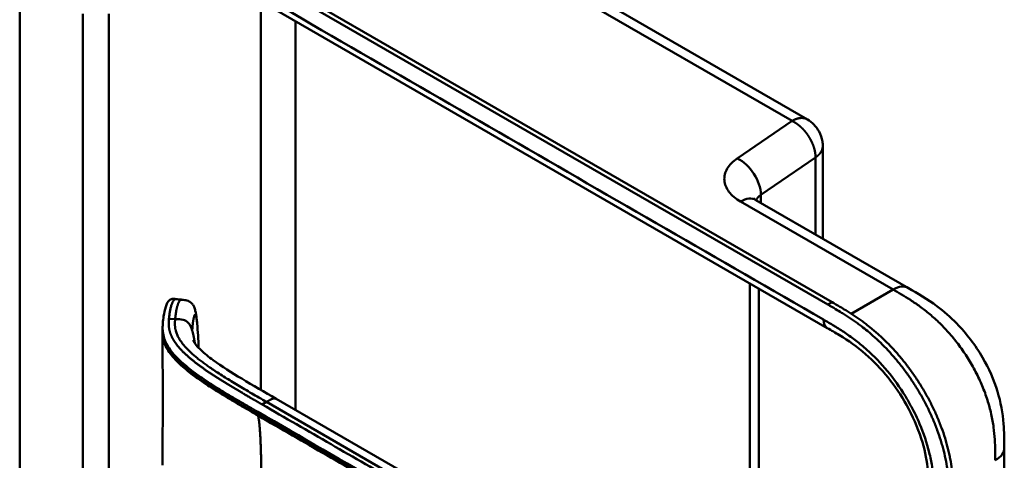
# Model space of a CAD drawing. Header units: millimetres. Extents: x 20 to 833, y 20 to 574.
# Tile 4 of 13: x 165 to 229, y 118 to 147. Entities that reach past the tile are written whole.
import ezdxf

# ---------------------------------------------------------------- set-up
doc = ezdxf.new("R2010")
doc.units = ezdxf.units.MM
doc.header["$LTSCALE"] = 2
doc.layers.add('Sichtbare Kanten(DIN)', color=7, linetype='Continuous', lineweight=50)
doc.layers.add('Sichtbare tangentiale Kanten(DIN)', color=7, linetype='Continuous', lineweight=50)

msp = doc.modelspace()

# ---------------------------------------------------------------- linework, layer by layer
at = {"layer": 'Sichtbare Kanten(DIN)'}
for p, q in [((187.5862, 156.3737), (215.7823, 140.0946)), ((217.1114, 128.0364), (172.2858, 153.9165)), ((172.5602, 154.0749), (217.3857, 128.1948)), ((217.0772, 126.5072), (176.0867, 150.1731)), ((164.5136, 87.1348), (164.5136, 149.6561)), ((216.7823, 132.3321), (216.7823, 138.3623)), ((212.4289, 134.8456), (222.3574, 129.1133)), ((212.032, 104.1065), (212.032, 129.42)), ((173.8171, 126.3321), (173.8171, 126.4765)), ((217.0772, 126.5072), (217.0772, 126.5072)), ((176.1935, 123.1532), (176.1935, 123.1532)), ((176.1946, 123.3863), (176.1946, 123.3863)), ((212.9845, 103.5567), (181.2168, 121.8977)), ((228.5976, 118.7108), (228.5976, 118.7108))]:
    msp.add_line(p, q, dxfattribs=at)
for points, knots in [([(215.7823, 140.0946), (215.9345, 140.0067), (216.0755, 139.8942), (216.3336, 139.6275), (216.4503, 139.4672), (216.6474, 139.1001), (216.7225, 138.8844), (216.7741, 138.5651), (216.7823, 138.4636), (216.7823, 138.3623)], [0, 0, 0, 0, 0.13265188, 0.13265188, 0.27848682, 0.27848682, 0.44526545, 0.44526545, 0.52128479, 0.52128479, 0.52128479, 0.52128479]), ([(212.2672, 134.962), (212.2672, 134.962), (212.2689, 134.96), (212.2856, 134.9437), (212.324, 134.9098), (212.4037, 134.8604), (212.4159, 134.853), (212.4289, 134.8456)], [0.34944607, 0.34944607, 0.34944607, 0.34944607, 0.38942595, 0.38942595, 0.52265013, 0.52265013, 0.54484555, 0.54484555, 0.54484555, 0.54484555]), ([(222.3574, 129.1133), (222.9575, 128.7668), (223.595, 128.3916), (224.6558, 127.5981), (225.0931, 127.2205), (226.1345, 126.1565), (226.718, 125.3944), (227.5921, 123.8849), (227.9231, 123.1323), (228.3671, 121.6781), (228.4941, 120.96), (228.5956, 119.735), (228.5976, 119.2081), (228.5976, 118.7108)], [0, 0, 0, 0, 0.6367672, 0.6367672, 1.0947543, 1.0947543, 1.7985587, 1.7985587, 2.4029702, 2.4029702, 2.975021, 2.975021, 3.4326359, 3.4326359, 3.4326359, 3.4326359]), ([(173.8171, 126.4818), (173.8171, 126.4835), (173.8171, 126.4855), (173.8171, 126.4895), (173.8171, 126.4916), (173.8171, 126.4964), (173.8171, 126.4992), (173.8172, 126.506), (173.8172, 126.51), (173.8172, 126.5208), (173.8173, 126.5274), (173.8174, 126.5466), (173.8176, 126.5587), (173.8183, 126.5972), (173.819, 126.6222), (173.8222, 126.7094), (173.8259, 126.7672), (173.8427, 126.9803), (173.86, 127.1279), (173.9156, 127.494), (173.9601, 127.7025), (174.0815, 128.0775), (174.1431, 128.2403), (174.3188, 128.3621), (174.3515, 128.3796), (174.422, 128.3991), (174.4534, 128.4046), (174.5079, 128.4074), (174.5264, 128.4075), (174.5719, 128.4061), (174.6005, 128.4038), (174.6422, 128.3997), (174.6559, 128.3982), (174.6692, 128.3968)], [0, 0, 0, 0, 0.0015695, 0.0015695, 0.0031473, 0.0031473, 0.0052005, 0.0052005, 0.008328, 0.008328, 0.0137896, 0.0137896, 0.0247047, 0.0247047, 0.0497626, 0.0497626, 0.1150399, 0.1150399, 0.2984686, 0.2984686, 0.5739636, 0.5739636, 0.8771841, 0.8771841, 0.9345226, 0.9345226, 0.9689276, 0.9689276, 0.9847064, 0.9847064, 1.0058543, 1.0058543, 1.0161254, 1.0161254, 1.0161254, 1.0161254]), ([(175.0513, 128.3557), (175.1205, 128.3487), (175.1922, 128.3419), (175.356, 128.3144), (175.4503, 128.2887), (175.5726, 128.2265), (175.6093, 128.2033), (175.6909, 128.1394), (175.7328, 128.0951), (175.8047, 127.998), (175.8346, 127.944), (175.896, 127.8073), (175.9218, 127.7227), (175.9832, 127.4717), (176.0067, 127.2994), (176.0403, 127.0151), (176.0513, 126.9092), (176.0616, 126.8024)], [0, 0, 0, 0, 0.0534376, 0.0534376, 0.12461349, 0.12461349, 0.1574788, 0.1574788, 0.20507813, 0.20507813, 0.25647776, 0.25647776, 0.33347603, 0.33347603, 0.48284105, 0.48284105, 0.56748639, 0.56748639, 0.56748639, 0.56748639]), ([(217.3857, 128.1948), (217.5547, 128.0974), (217.852, 127.9253), (218.1946, 127.7194), (218.4527, 127.5589), (218.6252, 127.4486), (218.841, 127.3063), (219.0137, 127.1888), (219.2296, 127.0369), (219.4023, 126.9112), (219.661, 126.7158), (219.9188, 126.5113), (220.3026, 126.1876), (220.64, 125.8814), (221.0551, 125.4755), (221.3803, 125.1331), (221.7767, 124.6844), (222.0848, 124.3096), (222.4568, 123.8228), (222.7428, 123.4198), (223.0842, 122.9014), (223.3438, 122.4759), (223.6494, 121.9325), (223.8781, 121.4897), (224.1423, 120.9291), (224.3359, 120.4761), (224.5539, 119.9066), (224.7082, 119.4502), (224.8756, 118.882), (224.9888, 118.4302), (225.1039, 117.8728), (225.176, 117.4338), (225.2357, 116.9492), (225.2645, 116.6322), (225.2858, 116.3199), (225.2965, 116.1139), (225.3062, 115.8591), (225.3111, 115.6576), (225.3147, 115.4084), (225.3162, 115.1615), (225.3163, 114.9658), (225.3163, 114.8684)], [-0.99999787, -0.99999787, -0.99999787, -0.99999787, -0.95833168, -0.92708204, -0.9166655, -0.89583241, -0.88541586, -0.86458277, -0.85416622, -0.83333313, -0.82291658, -0.79166695, -0.77083385, -0.72916767, -0.70833458, -0.66666839, -0.6458353, -0.60416912, -0.58333603, -0.54166984, -0.52083675, -0.47917057, -0.45833747, -0.41667129, -0.3958382, -0.35417201, -0.33333892, -0.29167274, -0.27083965, -0.22917346, -0.20834037, -0.16667419, -0.14584109, -0.11459146, -0.10417491, -0.08334182, -0.07292527, -0.05209218, -0.04167563, -0.02084254, -0.00000945, -0.00000945, -0.00000945, -0.00000945]), ([(225.0419, 114.71), (225.0419, 114.8074), (225.0419, 115.0031), (225.0403, 115.25), (225.0367, 115.4992), (225.0318, 115.7007), (225.0222, 115.9555), (225.0114, 116.1615), (224.9901, 116.4738), (224.9614, 116.7907), (224.9016, 117.2754), (224.8296, 117.7144), (224.7144, 118.2718), (224.6012, 118.7236), (224.4339, 119.2918), (224.2795, 119.7482), (224.0615, 120.3177), (223.868, 120.7707), (223.6037, 121.3313), (223.3751, 121.7741), (223.0694, 122.3175), (222.8099, 122.743), (222.4684, 123.2614), (222.1824, 123.6644), (221.8105, 124.1512), (221.5023, 124.526), (221.106, 124.9747), (220.7807, 125.3171), (220.3657, 125.723), (220.0283, 126.0292), (219.6445, 126.3529), (219.3867, 126.5574), (219.1279, 126.7528), (218.9553, 126.8785), (218.7393, 127.0304), (218.5666, 127.1479), (218.3508, 127.2902), (218.1784, 127.4005), (217.9202, 127.561), (217.5777, 127.7669), (217.2804, 127.939), (217.1114, 128.0364)], [0.00000945, 0.00000945, 0.00000945, 0.00000945, 0.02084254, 0.04167563, 0.05209218, 0.07292527, 0.08334182, 0.10417491, 0.11459146, 0.14584109, 0.16667419, 0.20834037, 0.22917346, 0.27083965, 0.29167274, 0.33333892, 0.35417201, 0.3958382, 0.41667129, 0.45833747, 0.47917057, 0.52083675, 0.54166984, 0.58333603, 0.60416912, 0.6458353, 0.66666839, 0.70833458, 0.72916767, 0.77083385, 0.79166695, 0.82291658, 0.83333313, 0.85416622, 0.86458277, 0.88541586, 0.89583241, 0.9166655, 0.92708204, 0.95833168, 0.99999787, 0.99999787, 0.99999787, 0.99999787]), ([(223.7005, 115.4449), (223.7005, 116.1073), (223.6939, 116.7542), (223.5319, 118.0408), (223.3957, 118.6758), (222.9571, 120.0447), (222.6286, 120.7962), (221.8846, 122.1287), (221.4742, 122.7353), (220.575, 123.8529), (220.0736, 124.37), (219.0108, 125.2924), (218.4414, 125.6891), (217.6081, 126.2004), (217.3442, 126.353), (217.0772, 126.5072)], [0, 0, 0, 0, 0.6090276, 0.6090276, 1.1402618, 1.1402618, 1.7451425, 1.7451425, 2.2851699, 2.2851699, 2.8509579, 2.8509579, 3.470181, 3.470181, 3.7536391, 3.7536391, 3.7536391, 3.7536391]), ([(175.81, 125.6864), (175.81, 125.6864), (175.8104, 125.6854), (175.8145, 125.6761), (175.8241, 125.6559), (175.8723, 125.5709), (175.9315, 125.4828), (176.0925, 125.2859), (176.1988, 125.1731), (176.5437, 124.8456), (176.8153, 124.6287), (177.6745, 124.0022), (178.3146, 123.6038), (179.703, 122.7697), (180.4606, 122.3343), (181.2168, 121.8977)], [1.3838812, 1.3838812, 1.3838812, 1.3838812, 1.4070202, 1.4070202, 1.4907072, 1.4907072, 1.6589729, 1.6589729, 1.8458291, 1.8458291, 2.2028244, 2.2028244, 2.9097081, 2.9097081, 3.7117287, 3.7117287, 3.7117287, 3.7117287]), ([(228.5976, 118.7108), (228.5976, 107.8242), (228.5976, 96.9376), (228.5976, 76.3149), (228.5976, 66.5788), (228.5976, 56.8428)], [0, 0, 0, 0, 10, 10, 18.9431402, 18.9431402, 18.9431402, 18.9431402])]:
    msp.add_open_spline(points, degree=3, knots=knots, dxfattribs=at)
for points in [[(174.6692, 128.3968), (174.7954, 128.3832), (174.9216, 128.3696), (175.0478, 128.356)], [(173.8172, 126.2314), (173.8171, 126.265), (173.8171, 126.2996), (173.8171, 126.3323)], [(176.0616, 126.8024), (176.1124, 126.2727), (176.1408, 125.76), (176.1605, 125.2621)], [(173.8172, 117.5833), (173.8204, 120.5169), (173.8204, 123.4533), (173.8172, 126.2326)], [(176.1605, 125.2621), (176.1611, 125.2464), (176.1617, 125.2308), (176.1623, 125.2152)]]:
    msp.add_open_spline(points, degree=3, dxfattribs=at)
at = {"layer": 'Sichtbare tangentiale Kanten(DIN)'}
for p, q in [((214.7823, 139.9955), (186.5861, 156.2746)), ((180.2113, 147.7917), (180.2113, 122.4789)), ((170.3119, 85.0936), (170.3119, 146.9616)), ((182.4741, 146.4853), (182.4741, 121.1718)), ((211.2214, 137.5554), (214.7823, 139.9955)), ((212.7509, 135.1784), (216.3118, 137.6185)), ((216.3118, 137.6185), (216.3118, 132.6037)), ((221.3542, 129.0161), (211.4289, 134.7465)), ((212.7509, 134.6597), (212.7509, 135.1784)), ((212.6178, 129.0818), (212.6178, 103.7683)), ((218.6312, 127.444), (221.3542, 129.0161)), ((221.3574, 129.0143), (221.3542, 129.0161)), ((217.1114, 128.0364), (217.3857, 128.1948)), ((222.445, 128.3615), (222.445, 128.3615)), ((174.6321, 127.0923), (174.2286, 127.1049)), ((224.5614, 126.654), (224.5614, 126.654)), ((176.1792, 123.1633), (176.1792, 123.1633)), ((176.1927, 123.3875), (176.1927, 123.3875)), ((180.5751, 121.6977), (180.2895, 121.5327)), ((180.5751, 121.6977), (214.758, 101.9622)), ((180.0095, 121.0478), (180.0095, 120.8984)), ((180.2113, 120.7819), (180.2113, 120.7818)), ((182.4741, 119.3932), (182.4741, 119.3932)), ((227.9851, 119.1712), (227.9852, 119.1712))]:
    msp.add_line(p, q, dxfattribs=at)
for points, degree in [([(216.8286, 127.0566), (203.1651, 134.9452), (189.5017, 142.8338), (175.8381, 150.7222)], 3), ([(168.6148, 146.9616), (168.6148, 126.339), (168.6148, 105.7163), (168.6149, 85.0935)], 3), ([(216.3118, 137.6185), (216.3118, 137.6524), (216.3102, 137.7204), (216.3031, 137.8234), (216.2844, 137.9624), (216.2465, 138.1375), (216.1949, 138.3129), (216.1303, 138.4873), (216.0535, 138.6595), (215.9652, 138.8283), (215.8663, 138.9926), (215.7575, 139.1511), (215.6396, 139.3027), (215.5133, 139.4461), (215.3794, 139.5802), (215.2387, 139.7038), (215.0919, 139.8157), (214.9703, 139.8948), (214.877, 139.9478), (214.814, 139.9801), (214.7823, 139.9955)], 5), ([(211.2214, 137.5554), (212.0661, 137.1445), (212.7509, 136.0803), (212.7509, 135.1784)], 3), ([(211.4289, 134.7465), (211.8194, 134.972), (212.1729, 134.9933), (212.4289, 134.8456)], 3), ([(212.4375, 134.8406), (212.4981, 134.9613), (212.6023, 135.0766), (212.7509, 135.1784)], 3), ([(221.3574, 129.0143), (221.7479, 129.2397), (222.1015, 129.2611), (222.3574, 129.1133)], 3), ([(175.0512, 128.3556), (174.9496, 128.3658), (174.8407, 128.2283), (174.7418, 127.9424), (174.6739, 127.5371), (174.6321, 127.0923)], 5), ([(174.6321, 127.0923), (174.5621, 126.3477), (174.5603, 125.4395), (176.0847, 124.2902), (178.1282, 123.1104), (180.5751, 121.6977)], 5), ([(217.0772, 126.5072), (216.9236, 126.5959), (216.8286, 126.786), (216.8286, 127.0566)], 3), ([(175.9113, 125.5167), (175.8916, 125.6583), (175.8704, 125.7921), (175.8478, 125.9178), (175.8238, 126.0352), (175.7983, 126.1442), (175.7714, 126.245), (175.7429, 126.3375)], 7), ([(176.1592, 125.2622), (176.1597, 125.2469), (176.16, 125.2315), (176.1603, 125.2159)], 3), ([(180.5751, 121.6977), (180.6913, 121.7647), (180.7987, 121.8268), (180.8977, 121.8817), (180.9886, 121.9233), (181.0718, 121.9443), (181.1477, 121.9376), (181.2168, 121.8977)], 7), ([(180.0222, 112.15), (180.1965, 112.9521), (180.2836, 115.2492), (180.2836, 118.0112), (180.1965, 120.2077), (180.0222, 120.8088)], 5), ([(228.0118, 117.8943), (228.4023, 118.1198), (228.5976, 118.4153), (228.5976, 118.7108)], 3)]:
    msp.add_open_spline(points, degree=degree, dxfattribs=at)
for points, degree, knots in [([(214.7823, 139.9955), (214.8116, 140.0125), (214.8698, 140.0444), (214.9561, 140.0865), (215.0686, 140.1315), (215.2043, 140.1694), (215.3344, 140.1894), (215.4582, 140.1919), (215.575, 140.1773), (215.6622, 140.1523), (215.7238, 140.1263), (215.7631, 140.1057), (215.7823, 140.0946), (215.7823, 140.0946)], 5, [0, 0, 0, 0, 0, 0, 0.0625, 0.125, 0.1875, 0.25, 0.3125, 0.375, 0.4375, 0.5, 0.50000006, 0.50000006, 0.50000006, 0.50000006, 0.50000006, 0.50000006]), ([(216.7823, 138.3623), (216.7823, 138.3512), (216.7817, 138.3191), (216.7774, 138.2659), (216.764, 138.192), (216.7337, 138.0978), (216.6835, 137.9956), (216.6168, 137.8957), (216.5333, 137.7989), (216.4531, 137.7245), (216.3854, 137.6706), (216.3369, 137.6357), (216.3118, 137.6185)], 5, [0.52943191, 0.52943191, 0.52943191, 0.52943191, 0.52943191, 0.52943191, 0.5625, 0.625, 0.6875, 0.75, 0.8125, 0.875, 0.9375, 1, 1, 1, 1, 1, 1]), ([(211.4289, 134.7465), (211.1133, 134.9287), (210.8562, 135.1456), (210.6782, 135.3796), (210.5002, 135.6136), (210.3966, 135.8717), (210.3777, 136.1276), (210.3588, 136.3836), (210.4239, 136.6458), (210.5668, 136.8877), (210.7096, 137.1296), (210.9339, 137.3584), (211.2214, 137.5554)], 3, [0, 0, 0, 0, 0.25, 0.25, 0.25, 0.5, 0.5, 0.5, 0.75, 0.75, 0.75, 1, 1, 1, 1]), ([(228.0118, 117.8943), (228.0118, 118.0993), (228.0118, 118.3108), (228.0083, 118.5246), (228.0043, 118.7627), (227.9962, 119.0036), (227.9806, 119.246), (227.9636, 119.5098), (227.9379, 119.7754), (227.901, 120.0453), (227.8626, 120.3261), (227.8122, 120.6118), (227.7459, 120.9081), (227.6795, 121.2053), (227.5975, 121.5098), (227.5001, 121.8159), (227.4021, 122.1235), (227.2884, 122.4334), (227.1597, 122.742), (227.0314, 123.0496), (226.8882, 123.3559), (226.7311, 123.6584), (226.5757, 123.9577), (226.4058, 124.2545), (226.226, 124.5414), (226.0461, 124.8283), (225.8568, 125.1048), (225.6589, 125.3709), (225.4625, 125.6351), (225.2575, 125.8892), (225.0447, 126.1327), (224.8367, 126.3707), (224.6212, 126.5986), (224.3999, 126.8151), (224.1864, 127.0238), (223.9676, 127.2219), (223.7459, 127.4082), (223.5344, 127.586), (223.3205, 127.7529), (223.1046, 127.9104), (222.9, 128.0598), (222.6937, 128.2007), (222.4868, 128.3346), (222.2915, 128.461), (222.0958, 128.5811), (221.9017, 128.6966), (221.7179, 128.8061), (221.5356, 128.9114), (221.3574, 129.0143)], 3, [0, 0, 0, 0, 0.2003325, 0.2003325, 0.2003325, 0.4234176, 0.4234176, 0.4234176, 0.6661657, 0.6661657, 0.6661657, 0.9187023, 0.9187023, 0.9187023, 1.172126, 1.172126, 1.172126, 1.4268172, 1.4268172, 1.4268172, 1.6807052, 1.6807052, 1.6807052, 1.9319886, 1.9319886, 1.9319886, 2.1833195, 2.1833195, 2.1833195, 2.4328707, 2.4328707, 2.4328707, 2.6767608, 2.6767608, 2.6767608, 2.9119278, 2.9119278, 2.9119278, 3.1363716, 3.1363716, 3.1363716, 3.3491044, 3.3491044, 3.3491044, 3.549929, 3.549929, 3.549929, 3.7401511, 3.7401511, 3.7401511, 3.7401511]), ([(174.2286, 127.1049), (174.2323, 127.1452), (174.2364, 127.1856), (174.2409, 127.2259), (174.2454, 127.2665), (174.2503, 127.307), (174.2556, 127.3473), (174.2663, 127.4278), (174.2785, 127.5077), (174.2924, 127.5855), (174.3064, 127.6632), (174.3219, 127.7389), (174.339, 127.8108), (174.3562, 127.8828), (174.375, 127.9511), (174.3953, 128.014), (174.4157, 128.0769), (174.4375, 128.1344), (174.4606, 128.1846), (174.4837, 128.2348), (174.5081, 128.2778), (174.5333, 128.3116), (174.5584, 128.3455), (174.5845, 128.3702), (174.6108, 128.3842), (174.6302, 128.3944), (174.6498, 128.3988), (174.6692, 128.3968)], 3, [0, 0, 0, 0, 0.05452237, 0.05452237, 0.05452237, 0.10944027, 0.10944027, 0.10944027, 0.21927608, 0.21927608, 0.21927608, 0.32911188, 0.32911188, 0.32911188, 0.43894769, 0.43894769, 0.43894769, 0.5487835, 0.5487835, 0.5487835, 0.6586193, 0.6586193, 0.6586193, 0.76845511, 0.76845511, 0.76845511, 0.84939214, 0.84939214, 0.84939214, 0.84939214]), ([(180.2895, 121.5328), (180.2886, 121.5332), (180.1813, 121.5953), (179.9675, 121.7187), (179.6477, 121.9036), (179.223, 122.1496), (178.6986, 122.4578), (178.1796, 122.7675), (177.6691, 123.0808), (177.1687, 123.3988), (176.6814, 123.7236), (176.2105, 124.0572), (175.762, 124.4015), (175.3465, 124.7562), (174.9751, 125.1214), (174.6587, 125.4987), (174.4134, 125.889), (174.272, 126.247), (174.2133, 126.5698), (174.2084, 126.8144), (174.2181, 126.9795), (174.2248, 127.063), (174.2286, 127.1049)], 5, [0, 0, 0, 0, 0, 0, 0.0015016, 0.1898981, 0.3782947, 0.5666912, 0.7550878, 0.9434843, 1.1318809, 1.3202774, 1.508674, 1.6970705, 1.8854671, 2.0738636, 2.2622602, 2.4506567, 2.6390533, 2.8274498, 2.9216481, 3.0162419, 3.0162419, 3.0162419, 3.0162419, 3.0162419, 3.0162419]), ([(175.7427, 126.3392), (175.598, 126.8079), (175.4028, 126.9877), (175.1476, 127.0489), (174.9968, 127.0851), (174.8252, 127.0869), (174.6321, 127.0923)], 3, [0.75430352, 0.75430352, 0.75430352, 0.75430352, 0.90877914, 0.90877914, 0.90877914, 1, 1, 1, 1]), ([(175.7431, 126.3377), (175.7503, 126.4945), (175.7747, 126.7963), (175.8262, 127.1648), (175.9002, 127.44), (175.9713, 127.4087), (176.0152, 127.2063), (176.0427, 126.9902), (176.0577, 126.8425), (176.0616, 126.8024)], 5, [0, 0, 0, 0, 0, 0, 0.16666667, 0.33333333, 0.5, 0.66666667, 0.72533251, 0.72533251, 0.72533251, 0.72533251, 0.72533251, 0.72533251]), ([(222.5495, 121.3858), (222.425, 121.618), (222.2936, 121.8471), (222.1579, 122.0691), (221.8056, 122.6458), (221.4058, 123.2041), (220.9854, 123.7099), (220.5686, 124.2115), (220.1172, 124.6795), (219.6553, 125.0936), (219.6535, 125.0952), (219.6517, 125.0968), (219.6499, 125.0984), (219.4207, 125.3037), (219.1884, 125.4964), (218.9546, 125.6773), (218.9524, 125.6791), (218.9501, 125.6808), (218.9478, 125.6825), (218.715, 125.8625), (218.4807, 126.0308), (218.2485, 126.1876), (218.2444, 126.1904), (218.2402, 126.1932), (218.236, 126.196), (218.0076, 126.3499), (217.7823, 126.4925), (217.5369, 126.6409), (217.5329, 126.6433), (217.5288, 126.6458), (217.5248, 126.6482), (217.2851, 126.793), (217.0569, 126.9248), (216.8286, 127.0566)], 3, [62.3330097, 62.3330097, 62.3330097, 62.3330097, 62.5305174, 62.5305174, 62.5305174, 63.0434936, 63.0434936, 63.0434936, 63.5522372, 63.5522372, 63.5522372, 63.5542072, 63.5542072, 63.5542072, 63.806635, 63.806635, 63.806635, 63.8090669, 63.8090669, 63.8090669, 64.0604029, 64.0604029, 64.0604029, 64.0649103, 64.0649103, 64.0649103, 64.312256, 64.312256, 64.312256, 64.3163273, 64.3163273, 64.3163273, 64.5584117, 64.5584117, 64.5584117, 64.5584117]), ([(173.8171, 126.4818), (173.8172, 126.442), (173.8181, 126.4021), (173.8202, 126.3621), (173.8276, 126.2178), (173.8498, 126.073), (173.8889, 125.9295), (173.9281, 125.7859), (173.9841, 125.6435), (174.0554, 125.5033), (174.1267, 125.363), (174.2131, 125.225), (174.3115, 125.09), (174.4098, 124.9549), (174.5201, 124.8229), (174.6393, 124.6936), (174.7586, 124.5644), (174.887, 124.4379), (175.0224, 124.3138), (175.1577, 124.1896), (175.3001, 124.0678), (175.4477, 123.9482), (175.5953, 123.8285), (175.748, 123.7111), (175.9041, 123.5958), (176.0603, 123.4804), (176.22, 123.3671), (176.3822, 123.2555), (176.5443, 123.144), (176.709, 123.0341), (176.8756, 122.9256), (177.0422, 122.817), (177.2107, 122.7098), (177.3808, 122.6035), (177.5508, 122.4973), (177.7224, 122.392), (177.8951, 122.2873), (178.0678, 122.1827), (178.2416, 122.0788), (178.4163, 121.9753), (178.591, 121.8718), (178.7666, 121.7687), (178.9428, 121.6659), (179.119, 121.563), (179.2958, 121.4604), (179.473, 121.3578), (179.6516, 121.2544), (179.8305, 121.1511), (180.0095, 121.0478)], 3, [0.1368407, 0.1368407, 0.1368407, 0.1368407, 0.1889624, 0.1889624, 0.1889624, 0.3773589, 0.3773589, 0.3773589, 0.5657555, 0.5657555, 0.5657555, 0.754152, 0.754152, 0.754152, 0.9425486, 0.9425486, 0.9425486, 1.1309451, 1.1309451, 1.1309451, 1.3193417, 1.3193417, 1.3193417, 1.5077382, 1.5077382, 1.5077382, 1.6961348, 1.6961348, 1.6961348, 1.8845313, 1.8845313, 1.8845313, 2.0729279, 2.0729279, 2.0729279, 2.2613244, 2.2613244, 2.2613244, 2.449721, 2.449721, 2.449721, 2.6381175, 2.6381175, 2.6381175, 2.8265141, 2.8265141, 2.8265141, 3.0164113, 3.0164113, 3.0164113, 3.0164113]), ([(180.0095, 120.8984), (179.9028, 120.96), (179.6894, 121.0833), (179.3691, 121.2685), (178.9423, 121.5156), (178.4126, 121.8269), (177.8868, 122.1407), (177.3686, 122.4589), (176.8602, 122.7821), (176.3655, 123.1122), (175.8885, 123.4506), (175.4348, 123.7995), (175.0113, 124.161), (174.6281, 124.5372), (174.2983, 124.9296), (174.0238, 125.3623), (173.8815, 125.7288), (173.8285, 126.0172), (173.8171, 126.2191), (173.8171, 126.3321)], 5, [0, 0, 0, 0, 0, 0, 0.188639, 0.3776471, 0.5666552, 0.7556633, 0.9446714, 1.1336795, 1.3226876, 1.5116957, 1.7007038, 1.8897119, 2.07872, 2.2677281, 2.4567361, 2.6457442, 2.8885245, 2.8885245, 2.8885245, 2.8885245, 2.8885245, 2.8885245]), ([(173.8192, 126.232), (173.8204, 126.0448), (173.8409, 125.8554), (173.8928, 125.671), (173.9334, 125.5267), (173.9909, 125.3848), (174.063, 125.2457), (174.1352, 125.1066), (174.2219, 124.9704), (174.3203, 124.837), (174.4187, 124.7036), (174.5288, 124.5731), (174.6478, 124.4454), (174.7669, 124.3176), (174.8948, 124.1925), (175.0295, 124.0699), (175.1641, 123.9472), (175.3055, 123.8271), (175.4518, 123.709), (175.5982, 123.5909), (175.7496, 123.4749), (175.9049, 123.3606), (176.0601, 123.2463), (176.2192, 123.1337), (176.3813, 123.0225), (176.5433, 122.9113), (176.7083, 122.8015), (176.8755, 122.6928), (177.0428, 122.584), (177.2123, 122.4764), (177.3834, 122.3696), (177.5545, 122.2629), (177.7272, 122.1569), (177.9012, 122.0517), (178.0752, 121.9464), (178.2504, 121.8418), (178.4263, 121.7377), (178.6022, 121.6335), (178.7789, 121.5298), (178.9561, 121.4264), (179.1334, 121.323), (179.3111, 121.2199), (179.4891, 121.1169), (179.6667, 121.0142), (179.8445, 120.9115), (180.0222, 120.8088)], 3, [0.1273369, 0.1273369, 0.1273369, 0.1273369, 0.368934, 0.368934, 0.368934, 0.5579421, 0.5579421, 0.5579421, 0.7469502, 0.7469502, 0.7469502, 0.9359583, 0.9359583, 0.9359583, 1.1249664, 1.1249664, 1.1249664, 1.3139745, 1.3139745, 1.3139745, 1.5029826, 1.5029826, 1.5029826, 1.6919907, 1.6919907, 1.6919907, 1.8809988, 1.8809988, 1.8809988, 2.0700069, 2.0700069, 2.0700069, 2.259015, 2.259015, 2.259015, 2.4480231, 2.4480231, 2.4480231, 2.6370312, 2.6370312, 2.6370312, 2.8260393, 2.8260393, 2.8260393, 3.0147053, 3.0147053, 3.0147053, 3.0147053]), ([(216.1684, 100.818), (216.1674, 100.8185), (216.1639, 100.8206), (214.681, 101.6767), (213.1819, 102.5423), (210.1877, 104.2709), (208.6917, 105.1347), (205.7028, 106.8603), (204.2091, 107.7227), (201.2204, 109.4483), (199.7253, 110.3114), (196.7339, 112.0385), (195.2377, 112.9024), (192.2472, 114.629), (190.7531, 115.4916), (188.5128, 116.785), (187.7661, 117.2161), (186.2721, 118.0787), (185.5246, 118.5103), (184.0284, 119.3741), (183.2796, 119.8064), (181.7833, 120.6704), (181.0352, 121.1021), (180.2895, 121.5327)], 3, [0, 0, 0, 0, 0.0037745, 0.0037745, 1.5894175, 1.5894175, 3.1750605, 3.1750605, 4.7607035, 4.7607035, 6.3463466, 6.3463466, 7.9319896, 7.9319896, 9.5176326, 9.5176326, 10.3104542, 10.3104542, 11.1032757, 11.1032757, 11.8960972, 11.8960972, 12.6874171, 12.6874171, 12.6874171, 12.6874171]), ([(224.0451, 115.7614), (224.0378, 116.062), (224.0242, 116.3328), (224.0009, 116.6105), (224.0005, 116.6153), (224.0001, 116.6201), (223.9997, 116.6249), (223.9756, 116.9074), (223.9407, 117.1992), (223.8931, 117.4943), (223.8927, 117.4968), (223.8923, 117.4993), (223.8919, 117.5017), (223.8439, 117.7983), (223.7828, 118.1011), (223.708, 118.4047), (223.7077, 118.4061), (223.7074, 118.4075), (223.707, 118.4088), (223.5562, 119.0207), (223.3455, 119.6525), (223.0879, 120.2617), (222.9291, 120.6372), (222.7481, 121.0153), (222.5495, 121.3858)], 3, [60.7442414, 60.7442414, 60.7442414, 60.7442414, 60.9926868, 60.9926868, 60.9926868, 60.9969826, 60.9969826, 60.9969826, 61.2495144, 61.2495144, 61.2495144, 61.2516357, 61.2516357, 61.2516357, 61.5053772, 61.5053772, 61.5053772, 61.5065193, 61.5065193, 61.5065193, 62.0178341, 62.0178341, 62.0178341, 62.3330097, 62.3330097, 62.3330097, 62.3330097]), ([(180.0095, 121.0478), (182.8248, 119.4218), (185.6494, 117.7916), (188.4627, 116.1673), (194.241, 112.8312), (200.0318, 109.4878), (205.8125, 106.1503), (207.6749, 105.0751), (209.5388, 103.999), (211.4048, 102.9216), (212.9054, 102.0553), (214.4087, 101.1875), (215.8884, 100.3329)], 3, [23.2299829, 23.2299829, 23.2299829, 23.2299829, 26.2168354, 26.2168354, 26.2168354, 32.3515912, 32.3515912, 32.3515912, 34.3279835, 34.3279835, 34.3279835, 35.9173864, 35.9173864, 35.9173864, 35.9173864]), ([(215.8906, 100.1822), (215.8885, 100.1834), (214.9988, 100.6974), (213.2069, 101.7316), (210.5044, 103.2922), (206.9188, 105.3622), (202.4356, 107.9507), (197.9477, 110.5417), (193.4639, 113.1305), (189.4286, 115.4602), (185.8392, 117.5327), (183.1481, 119.0862), (181.355, 120.1217), (180.458, 120.6394), (180.0095, 120.8984)], 5, [20.6437384, 20.6437384, 20.6437384, 20.6437384, 20.6437384, 20.6437384, 20.6474288, 22.2330696, 23.8187104, 25.4043512, 26.989992, 28.5756328, 30.1612736, 31.7469144, 32.5397348, 33.3329244, 33.3329244, 33.3329244, 33.3329244, 33.3329244, 33.3329244]), ([(180.0223, 120.8088), (180.7698, 120.3772), (181.5173, 119.9456), (183.012, 119.0826), (183.7594, 118.6512), (186.0018, 117.3565), (187.4971, 116.4931), (190.4872, 114.7668), (191.9819, 113.9038), (194.9713, 112.1779), (196.4661, 111.3149), (199.4565, 109.5884), (200.9521, 108.7249), (203.9422, 106.9985), (205.4365, 106.1358), (208.425, 104.4104), (209.9201, 103.5472), (212.9161, 101.8174), (214.4192, 100.9498), (215.9011, 100.0939)], 3, [3.0147053, 3.0147053, 3.0147053, 3.0147053, 3.8078678, 3.8078678, 4.6006882, 4.6006882, 6.186329, 6.186329, 7.7719698, 7.7719698, 9.3576106, 9.3576106, 10.9432514, 10.9432514, 12.5288922, 12.5288922, 14.114533, 14.114533, 15.703149, 15.703149, 15.703149, 15.703149])]:
    msp.add_open_spline(points, degree=degree, knots=knots, dxfattribs=at)

doc.saveas('drawing.dxf')
